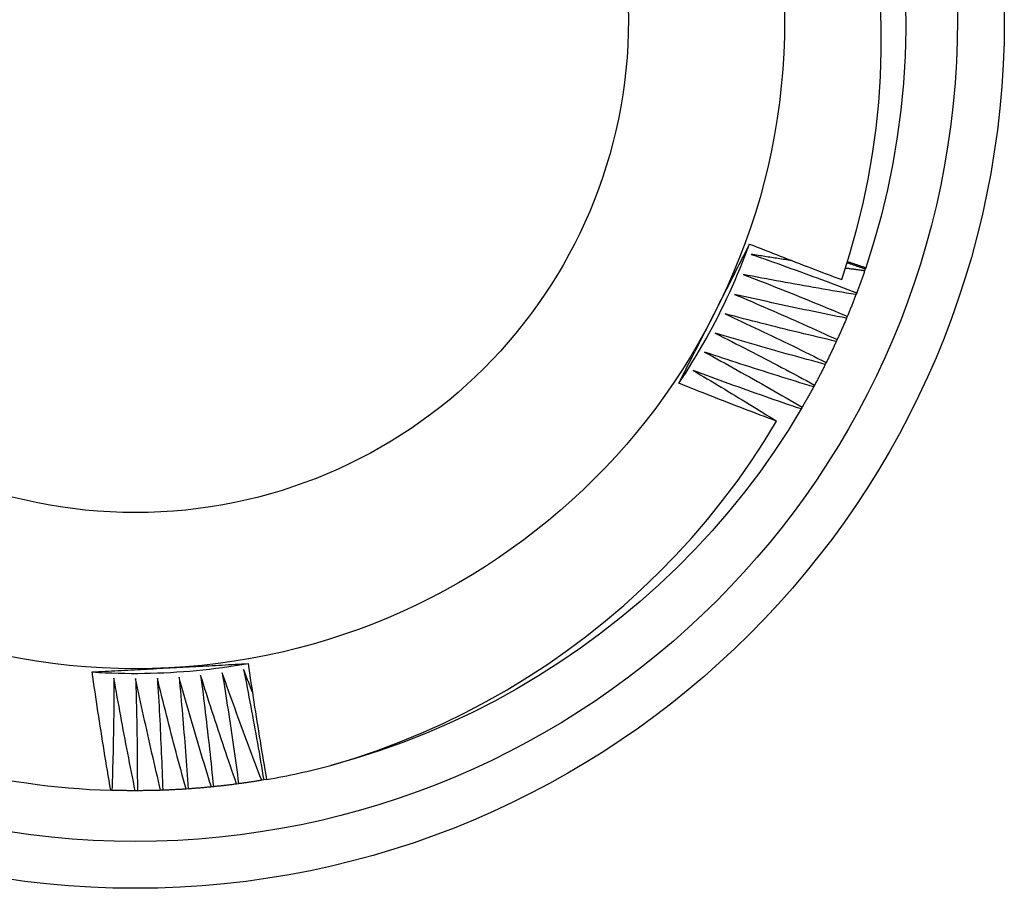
# Model space of a CAD drawing. Header units: inches. Extents: x 0 to 107, y -11 to 69.
# Tile 15 of 55: x 62.669 to 62.868, y 30.276 to 30.451. Entities that reach past the tile are written whole.
import ezdxf

# ---------------------------------------------------------------- set-up
doc = ezdxf.new("R2010")
doc.units = ezdxf.units.IN
doc.header["$MEASUREMENT"] = 0
doc.layers.add('Visible Edges(ANSI)', color=7, linetype='Continuous', lineweight=25)
doc.layers.add('Visible Tangent Edges(ANSI)', color=7, linetype='Continuous', lineweight=25)

msp = doc.modelspace()

# ---------------------------------------------------------------- linework, layer by layer
at = {"layer": 'Visible Edges(ANSI)'}
for p, q in [((62.83978, 30.40092), (62.83964, 30.40053)), ((62.83986, 30.40116), (62.83977, 30.40092)), ((62.83804, 30.3961), (62.8379, 30.39572)), ((62.83615, 30.39135), (62.83599, 30.39096)), ((62.83411, 30.38665), (62.83393, 30.38628)), ((62.83191, 30.38203), (62.83172, 30.38166)), ((62.82955, 30.37749), (62.82936, 30.37712)), ((62.82705, 30.37302), (62.82685, 30.37266)), ((62.70323, 30.29603), (62.70282, 30.296)), ((62.70833, 30.29646), (62.70792, 30.29642)), ((62.71341, 30.29706), (62.713, 30.29701)), ((62.71847, 30.29783), (62.71807, 30.29776)), ((62.71906, 30.29794), (62.71847, 30.29784)), ((62.68788, 30.29574), (62.68764, 30.29575)), ((62.693, 30.29567), (62.69258, 30.29567)), ((62.69812, 30.29576), (62.6977, 30.29575))]:
    msp.add_line(p, q, dxfattribs=at)
at = {"layer": 'Visible Edges(ANSI)', "flags": 128}
for points in [[(62.83502, 30.39876), (62.83661, 30.40374), (62.83803, 30.40877), (62.83928, 30.41386), (62.84035, 30.41898), (62.84124, 30.42413), (62.84195, 30.42931), (62.84248, 30.4345), (62.84284, 30.4397), (62.84301, 30.44491), (62.843, 30.45013), (62.84281, 30.45534)], [(62.8479, 30.45466), (62.84794, 30.44922), (62.84779, 30.44379), (62.84746, 30.43836), (62.84694, 30.43295), (62.84623, 30.42756), (62.84534, 30.42219), (62.84425, 30.41687), (62.84298, 30.41158), (62.84151, 30.40634), (62.83986, 30.40116)], [(62.80219, 30.37785), (62.80291, 30.37895), (62.80363, 30.38005), (62.80433, 30.38116), (62.80502, 30.38228), (62.8057, 30.38341), (62.80637, 30.38454), (62.80703, 30.38568), (62.80768, 30.38683), (62.80831, 30.38798), (62.80894, 30.38914), (62.80955, 30.3903), (62.81015, 30.39147), (62.81074, 30.39265), (62.81132, 30.39383), (62.81188, 30.39502), (62.81244, 30.39621), (62.81298, 30.39741), (62.81351, 30.39861), (62.81403, 30.39982), (62.81454, 30.40104), (62.81503, 30.40225), (62.81551, 30.40348), (62.81598, 30.40471), (62.81644, 30.40594)], [(62.80928, 30.39182), (62.80958, 30.39241), (62.80988, 30.393), (62.81018, 30.39359), (62.81048, 30.39418), (62.81078, 30.39477), (62.81108, 30.39535), (62.81138, 30.39594), (62.81168, 30.39653), (62.81198, 30.39712), (62.81228, 30.39771), (62.81258, 30.3983), (62.81288, 30.39888), (62.81318, 30.39947), (62.81348, 30.40006), (62.81377, 30.40065), (62.81407, 30.40123), (62.81437, 30.40182), (62.81467, 30.40241), (62.81497, 30.403), (62.81526, 30.40358), (62.81556, 30.40417), (62.81586, 30.40476), (62.81616, 30.40534), (62.81645, 30.40593)], [(62.81645, 30.40593), (62.81722, 30.40562), (62.81799, 30.40531), (62.81876, 30.40501), (62.81953, 30.4047), (62.82031, 30.4044), (62.82108, 30.40409), (62.82185, 30.40379), (62.82262, 30.40349), (62.82339, 30.40318), (62.82417, 30.40288), (62.82494, 30.40258), (62.82571, 30.40228), (62.82649, 30.40199), (62.82726, 30.40169), (62.82803, 30.40139), (62.82881, 30.4011), (62.82958, 30.4008), (62.83036, 30.40051), (62.83113, 30.40022), (62.83191, 30.39992), (62.83269, 30.39963), (62.83346, 30.39934), (62.83424, 30.39905), (62.83502, 30.39876)], [(62.81679, 30.40385), (62.81768, 30.40354), (62.81857, 30.40323), (62.81946, 30.40292), (62.82035, 30.4026), (62.82124, 30.40229), (62.82213, 30.40197), (62.82301, 30.40166), (62.8239, 30.40134), (62.82479, 30.40102), (62.82567, 30.4007), (62.82656, 30.40038), (62.82745, 30.40006), (62.82833, 30.39973), (62.82922, 30.39941), (62.8301, 30.39908), (62.83098, 30.39876), (62.83187, 30.39843), (62.83275, 30.3981), (62.83363, 30.39777), (62.83452, 30.39744), (62.8354, 30.39711), (62.83628, 30.39677), (62.83716, 30.39644), (62.83804, 30.3961)], [(62.82493, 30.40259), (62.82459, 30.40264), (62.82425, 30.40269), (62.82391, 30.40274), (62.82357, 30.40279), (62.82324, 30.40284), (62.8229, 30.40289), (62.82256, 30.40295), (62.82222, 30.403), (62.82188, 30.40305), (62.82154, 30.4031), (62.8212, 30.40315), (62.82086, 30.40321), (62.82052, 30.40326), (62.82018, 30.40331), (62.81984, 30.40337), (62.8195, 30.40342), (62.81916, 30.40347), (62.81883, 30.40353), (62.81849, 30.40358), (62.81815, 30.40363), (62.81781, 30.40369), (62.81747, 30.40374), (62.81713, 30.4038), (62.81679, 30.40385)], [(62.83613, 30.40217), (62.83628, 30.40212), (62.83643, 30.40206), (62.83658, 30.40201), (62.83674, 30.40196), (62.83689, 30.40191), (62.83704, 30.40186), (62.83719, 30.40181), (62.83734, 30.40175), (62.8375, 30.4017), (62.83765, 30.40165), (62.8378, 30.4016), (62.83795, 30.40155), (62.8381, 30.40149), (62.83826, 30.40144), (62.83841, 30.40139), (62.83856, 30.40134), (62.83871, 30.40129), (62.83887, 30.40123), (62.83902, 30.40118), (62.83917, 30.40113), (62.83932, 30.40108), (62.83947, 30.40102), (62.83963, 30.40097), (62.83978, 30.40092)], [(62.8362, 30.4024), (62.83635, 30.40235), (62.8365, 30.4023), (62.83666, 30.40225), (62.83681, 30.4022), (62.83696, 30.40214), (62.83711, 30.40209), (62.83727, 30.40204), (62.83742, 30.40199), (62.83757, 30.40194), (62.83772, 30.40188), (62.83788, 30.40183), (62.83803, 30.40178), (62.83818, 30.40173), (62.83833, 30.40168), (62.83849, 30.40163), (62.83864, 30.40157), (62.83879, 30.40152), (62.83894, 30.40147), (62.8391, 30.40142), (62.83925, 30.40137), (62.8394, 30.40132), (62.83955, 30.40126), (62.83971, 30.40121), (62.83986, 30.40116)], [(62.81517, 30.39979), (62.81605, 30.39945), (62.81692, 30.39911), (62.8178, 30.39877), (62.81868, 30.39843), (62.81956, 30.39808), (62.82044, 30.39774), (62.82131, 30.39739), (62.82219, 30.39705), (62.82306, 30.3967), (62.82394, 30.39635), (62.82482, 30.396), (62.82569, 30.39565), (62.82656, 30.3953), (62.82744, 30.39494), (62.82831, 30.39459), (62.82918, 30.39423), (62.83006, 30.39388), (62.83093, 30.39352), (62.8318, 30.39316), (62.83267, 30.3928), (62.83354, 30.39244), (62.83441, 30.39207), (62.83528, 30.39171), (62.83615, 30.39135)], [(62.8379, 30.39572), (62.83695, 30.39587), (62.836, 30.39603), (62.83505, 30.39619), (62.8341, 30.39635), (62.83315, 30.39651), (62.83221, 30.39667), (62.83126, 30.39683), (62.83031, 30.397), (62.82936, 30.39716), (62.82841, 30.39733), (62.82747, 30.3975), (62.82652, 30.39767), (62.82557, 30.39784), (62.82463, 30.39801), (62.82368, 30.39818), (62.82273, 30.39835), (62.82179, 30.39853), (62.82084, 30.39871), (62.81989, 30.39888), (62.81895, 30.39906), (62.818, 30.39924), (62.81706, 30.39942), (62.81611, 30.39961), (62.81517, 30.39979)], [(62.83964, 30.40053), (62.83948, 30.40055), (62.83932, 30.40057), (62.83916, 30.40059), (62.839, 30.40061), (62.83884, 30.40063), (62.83867, 30.40066), (62.83851, 30.40068), (62.83835, 30.4007), (62.83819, 30.40072), (62.83803, 30.40074), (62.83787, 30.40076), (62.83771, 30.40078), (62.83754, 30.4008), (62.83738, 30.40083), (62.83722, 30.40085), (62.83706, 30.40087), (62.8369, 30.40089), (62.83674, 30.40091), (62.83658, 30.40093), (62.83641, 30.40096), (62.83625, 30.40098), (62.83609, 30.401), (62.83593, 30.40102), (62.83577, 30.40104)], [(62.83964, 30.40053), (62.83958, 30.40034), (62.83952, 30.40016), (62.83945, 30.39997), (62.83939, 30.39979), (62.83932, 30.3996), (62.83926, 30.39942), (62.83919, 30.39923), (62.83912, 30.39905), (62.83906, 30.39886), (62.83899, 30.39868), (62.83893, 30.39849), (62.83886, 30.39831), (62.83879, 30.39813), (62.83873, 30.39794), (62.83866, 30.39776), (62.83859, 30.39757), (62.83852, 30.39739), (62.83845, 30.39721), (62.83839, 30.39702), (62.83832, 30.39684), (62.83825, 30.39666), (62.83818, 30.39647), (62.83811, 30.39629), (62.83804, 30.39611)], [(62.81341, 30.39578), (62.81428, 30.39542), (62.81514, 30.39505), (62.81601, 30.39468), (62.81688, 30.39431), (62.81774, 30.39393), (62.81861, 30.39356), (62.81947, 30.39319), (62.82034, 30.39281), (62.8212, 30.39243), (62.82206, 30.39206), (62.82293, 30.39168), (62.82379, 30.3913), (62.82465, 30.39092), (62.82551, 30.39054), (62.82638, 30.39015), (62.82724, 30.38977), (62.8281, 30.38938), (62.82896, 30.389), (62.82982, 30.38861), (62.83067, 30.38822), (62.83153, 30.38783), (62.83239, 30.38744), (62.83325, 30.38705), (62.83411, 30.38665)], [(62.83599, 30.39096), (62.83505, 30.39115), (62.83411, 30.39134), (62.83316, 30.39153), (62.83222, 30.39172), (62.83128, 30.39191), (62.83034, 30.39211), (62.82939, 30.3923), (62.82845, 30.39249), (62.82751, 30.39269), (62.82657, 30.39289), (62.82563, 30.39309), (62.82469, 30.39329), (62.82374, 30.39349), (62.8228, 30.39369), (62.82186, 30.3939), (62.82092, 30.3941), (62.81998, 30.39431), (62.81904, 30.39451), (62.8181, 30.39472), (62.81716, 30.39493), (62.81623, 30.39514), (62.81529, 30.39536), (62.81435, 30.39557), (62.81341, 30.39578)], [(62.8379, 30.39572), (62.83783, 30.39553), (62.83776, 30.39535), (62.83769, 30.39517), (62.83762, 30.39498), (62.83754, 30.3948), (62.83747, 30.39462), (62.8374, 30.39444), (62.83733, 30.39425), (62.83726, 30.39407), (62.83719, 30.39389), (62.83711, 30.39371), (62.83704, 30.39353), (62.83697, 30.39334), (62.83689, 30.39316), (62.83682, 30.39298), (62.83675, 30.3928), (62.83667, 30.39262), (62.8366, 30.39244), (62.83652, 30.39225), (62.83645, 30.39207), (62.83638, 30.39189), (62.8363, 30.39171), (62.83623, 30.39153), (62.83615, 30.39135)], [(62.80219, 30.37785), (62.80248, 30.37843), (62.80278, 30.37901), (62.80307, 30.37959), (62.80337, 30.38017), (62.80366, 30.38075), (62.80396, 30.38133), (62.80425, 30.38192), (62.80455, 30.3825), (62.80484, 30.38308), (62.80514, 30.38366), (62.80543, 30.38424), (62.80573, 30.38482), (62.80602, 30.3854), (62.80632, 30.38599), (62.80661, 30.38657), (62.80691, 30.38715), (62.80721, 30.38773), (62.8075, 30.38832), (62.8078, 30.3889), (62.8081, 30.38948), (62.80839, 30.39006), (62.80869, 30.39065), (62.80899, 30.39123), (62.80928, 30.39182)], [(62.81152, 30.39184), (62.81238, 30.39144), (62.81323, 30.39104), (62.81408, 30.39065), (62.81494, 30.39025), (62.81579, 30.38985), (62.81664, 30.38944), (62.8175, 30.38904), (62.81835, 30.38864), (62.8192, 30.38823), (62.82005, 30.38783), (62.8209, 30.38742), (62.82175, 30.38701), (62.8226, 30.3866), (62.82345, 30.38619), (62.82429, 30.38578), (62.82514, 30.38537), (62.82599, 30.38496), (62.82684, 30.38454), (62.82768, 30.38413), (62.82853, 30.38371), (62.82937, 30.38329), (62.83022, 30.38287), (62.83106, 30.38245), (62.83191, 30.38203)], [(62.83393, 30.38628), (62.833, 30.3865), (62.83206, 30.38672), (62.83112, 30.38694), (62.83019, 30.38716), (62.82925, 30.38738), (62.82832, 30.3876), (62.82738, 30.38783), (62.82645, 30.38806), (62.82551, 30.38828), (62.82458, 30.38851), (62.82364, 30.38874), (62.82271, 30.38897), (62.82177, 30.3892), (62.82084, 30.38944), (62.81991, 30.38967), (62.81898, 30.38991), (62.81804, 30.39015), (62.81711, 30.39038), (62.81618, 30.39062), (62.81525, 30.39086), (62.81431, 30.3911), (62.81338, 30.39135), (62.81245, 30.39159), (62.81152, 30.39184)], [(62.83599, 30.39096), (62.83592, 30.39078), (62.83584, 30.3906), (62.83576, 30.39042), (62.83569, 30.39024), (62.83561, 30.39006), (62.83553, 30.38988), (62.83546, 30.3897), (62.83538, 30.38952), (62.8353, 30.38934), (62.83522, 30.38916), (62.83514, 30.38898), (62.83506, 30.3888), (62.83499, 30.38862), (62.83491, 30.38844), (62.83483, 30.38827), (62.83475, 30.38809), (62.83467, 30.38791), (62.83459, 30.38773), (62.83451, 30.38755), (62.83443, 30.38737), (62.83435, 30.38719), (62.83427, 30.38701), (62.83418, 30.38684), (62.8341, 30.38666)], [(62.8095, 30.38796), (62.81034, 30.38753), (62.81119, 30.38711), (62.81203, 30.38668), (62.81287, 30.38625), (62.8137, 30.38583), (62.81454, 30.3854), (62.81538, 30.38497), (62.81622, 30.38453), (62.81706, 30.3841), (62.81789, 30.38367), (62.81873, 30.38323), (62.81957, 30.3828), (62.8204, 30.38236), (62.82124, 30.38192), (62.82207, 30.38148), (62.8229, 30.38104), (62.82374, 30.3806), (62.82457, 30.38016), (62.8254, 30.37972), (62.82623, 30.37927), (62.82706, 30.37883), (62.82789, 30.37838), (62.82872, 30.37793), (62.82955, 30.37749)], [(62.83172, 30.38166), (62.83079, 30.38191), (62.82986, 30.38216), (62.82893, 30.38241), (62.82801, 30.38266), (62.82708, 30.38292), (62.82615, 30.38317), (62.82522, 30.38343), (62.8243, 30.38368), (62.82337, 30.38394), (62.82244, 30.3842), (62.82152, 30.38446), (62.82059, 30.38472), (62.81967, 30.38499), (62.81874, 30.38525), (62.81781, 30.38552), (62.81689, 30.38578), (62.81597, 30.38605), (62.81504, 30.38632), (62.81412, 30.38659), (62.81319, 30.38686), (62.81227, 30.38713), (62.81135, 30.38741), (62.81043, 30.38768), (62.8095, 30.38796)], [(62.83393, 30.38628), (62.83385, 30.3861), (62.83377, 30.38592), (62.83369, 30.38574), (62.8336, 30.38557), (62.83352, 30.38539), (62.83344, 30.38521), (62.83335, 30.38503), (62.83327, 30.38486), (62.83319, 30.38468), (62.8331, 30.3845), (62.83302, 30.38433), (62.83293, 30.38415), (62.83285, 30.38397), (62.83276, 30.38379), (62.83268, 30.38362), (62.83259, 30.38344), (62.83251, 30.38327), (62.83242, 30.38309), (62.83234, 30.38291), (62.83225, 30.38274), (62.83216, 30.38256), (62.83208, 30.38239), (62.83199, 30.38221), (62.8319, 30.38204)], [(62.80736, 30.38414), (62.80819, 30.38369), (62.80901, 30.38324), (62.80984, 30.38279), (62.81066, 30.38233), (62.81149, 30.38187), (62.81231, 30.38142), (62.81314, 30.38096), (62.81396, 30.3805), (62.81478, 30.38004), (62.8156, 30.37958), (62.81643, 30.37912), (62.81725, 30.37866), (62.81807, 30.37819), (62.81889, 30.37773), (62.81971, 30.37726), (62.82053, 30.37679), (62.82134, 30.37633), (62.82216, 30.37586), (62.82298, 30.37539), (62.82379, 30.37491), (62.82461, 30.37444), (62.82543, 30.37397), (62.82624, 30.37349), (62.82705, 30.37302)], [(62.82936, 30.37712), (62.82844, 30.3774), (62.82752, 30.37768), (62.8266, 30.37796), (62.82568, 30.37824), (62.82476, 30.37853), (62.82384, 30.37881), (62.82292, 30.3791), (62.822, 30.37939), (62.82109, 30.37968), (62.82017, 30.37997), (62.81925, 30.38026), (62.81833, 30.38055), (62.81742, 30.38084), (62.8165, 30.38114), (62.81559, 30.38143), (62.81467, 30.38173), (62.81376, 30.38203), (62.81284, 30.38232), (62.81193, 30.38262), (62.81101, 30.38293), (62.8101, 30.38323), (62.80918, 30.38353), (62.80827, 30.38384), (62.80736, 30.38414)], [(62.83172, 30.38166), (62.83163, 30.38149), (62.83154, 30.38131), (62.83146, 30.38114), (62.83137, 30.38096), (62.83128, 30.38079), (62.83119, 30.38061), (62.8311, 30.38044), (62.83101, 30.38026), (62.83092, 30.38009), (62.83083, 30.37991), (62.83074, 30.37974), (62.83065, 30.37957), (62.83056, 30.37939), (62.83047, 30.37922), (62.83038, 30.37904), (62.83029, 30.37887), (62.8302, 30.3787), (62.83011, 30.37852), (62.83001, 30.37835), (62.82992, 30.37818), (62.82983, 30.37801), (62.82974, 30.37783), (62.82964, 30.37766), (62.82955, 30.37749)], [(62.80509, 30.3804), (62.8058, 30.37999), (62.8065, 30.37957), (62.80721, 30.37915), (62.80791, 30.37873), (62.80861, 30.37832), (62.80932, 30.3779), (62.81002, 30.37747), (62.81072, 30.37705), (62.81143, 30.37663), (62.81213, 30.37621), (62.81283, 30.37579), (62.81353, 30.37536), (62.81423, 30.37494), (62.81493, 30.37451), (62.81563, 30.37408), (62.81633, 30.37366), (62.81703, 30.37323), (62.81773, 30.3728), (62.81842, 30.37237), (62.81912, 30.37194), (62.81982, 30.37151), (62.82051, 30.37107), (62.82121, 30.37064), (62.8219, 30.37021)], [(62.82685, 30.37266), (62.82594, 30.37297), (62.82502, 30.37328), (62.82411, 30.37359), (62.82321, 30.3739), (62.8223, 30.37422), (62.82139, 30.37453), (62.82048, 30.37485), (62.81957, 30.37517), (62.81866, 30.37549), (62.81776, 30.37581), (62.81685, 30.37613), (62.81594, 30.37645), (62.81504, 30.37677), (62.81413, 30.3771), (62.81322, 30.37742), (62.81232, 30.37775), (62.81141, 30.37808), (62.81051, 30.3784), (62.8096, 30.37873), (62.8087, 30.37907), (62.8078, 30.3794), (62.80689, 30.37973), (62.80599, 30.38007), (62.80509, 30.3804)], [(62.8219, 30.37021), (62.82108, 30.37051), (62.82025, 30.37082), (62.81943, 30.37113), (62.8186, 30.37144), (62.81778, 30.37175), (62.81696, 30.37207), (62.81613, 30.37238), (62.81531, 30.37269), (62.81449, 30.37301), (62.81366, 30.37332), (62.81284, 30.37364), (62.81202, 30.37396), (62.8112, 30.37428), (62.81038, 30.3746), (62.80956, 30.37492), (62.80874, 30.37524), (62.80792, 30.37556), (62.8071, 30.37589), (62.80628, 30.37621), (62.80546, 30.37654), (62.80464, 30.37686), (62.80382, 30.37719), (62.80301, 30.37752), (62.80219, 30.37785)], [(62.82936, 30.37712), (62.82926, 30.37695), (62.82917, 30.37678), (62.82908, 30.3766), (62.82898, 30.37643), (62.82889, 30.37626), (62.82879, 30.37609), (62.8287, 30.37592), (62.8286, 30.37575), (62.82851, 30.37557), (62.82841, 30.3754), (62.82832, 30.37523), (62.82822, 30.37506), (62.82812, 30.37489), (62.82803, 30.37472), (62.82793, 30.37455), (62.82783, 30.37438), (62.82774, 30.37421), (62.82764, 30.37404), (62.82754, 30.37387), (62.82744, 30.3737), (62.82735, 30.37353), (62.82725, 30.37336), (62.82715, 30.37319), (62.82705, 30.37302)], [(62.82685, 30.37266), (62.8242, 30.36832), (62.82141, 30.36406), (62.81848, 30.35991), (62.81542, 30.35586), (62.81222, 30.35191), (62.80889, 30.34807), (62.80544, 30.34434), (62.80187, 30.34072), (62.79818, 30.33722), (62.79439, 30.33383), (62.79048, 30.33057), (62.78648, 30.32744), (62.78238, 30.32443), (62.77818, 30.32156), (62.77389, 30.31882), (62.76952, 30.31622), (62.76507, 30.31376), (62.76055, 30.31144), (62.75595, 30.30928), (62.75128, 30.30726), (62.74655, 30.3054), (62.74177, 30.30369), (62.73693, 30.30214), (62.73204, 30.30076)], [(62.73204, 30.30075), (62.73667, 30.30217), (62.74125, 30.30373), (62.74578, 30.30543), (62.75026, 30.30727), (62.75468, 30.30925), (62.75903, 30.31138), (62.76332, 30.31363), (62.76754, 30.31603), (62.77169, 30.31856), (62.77576, 30.32121), (62.77974, 30.32399), (62.78362, 30.3269), (62.7874, 30.32991), (62.79109, 30.33305), (62.79468, 30.3363), (62.79816, 30.33966), (62.80153, 30.34313), (62.8048, 30.3467), (62.80795, 30.35038), (62.81099, 30.35417), (62.81391, 30.35805), (62.81671, 30.36202), (62.81937, 30.36607), (62.8219, 30.37021)], [(62.6839, 30.31962), (62.68521, 30.31954), (62.68652, 30.31947), (62.68784, 30.31942), (62.68915, 30.31938), (62.69047, 30.31935), (62.69178, 30.31934), (62.6931, 30.31934), (62.69441, 30.31935), (62.69573, 30.31938), (62.69704, 30.31942), (62.69836, 30.31947), (62.69967, 30.31953), (62.70099, 30.31961), (62.7023, 30.3197), (62.70361, 30.3198), (62.70492, 30.31992), (62.70623, 30.32005), (62.70754, 30.32019), (62.70884, 30.32035), (62.71015, 30.32052), (62.71145, 30.3207), (62.71275, 30.32089), (62.71405, 30.3211), (62.71535, 30.32132)], [(62.6839, 30.31962), (62.68455, 30.31965), (62.6852, 30.31969), (62.68585, 30.31972), (62.6865, 30.31976), (62.68715, 30.31979), (62.6878, 30.31983), (62.68845, 30.31986), (62.6891, 30.3199), (62.68975, 30.31993), (62.6904, 30.31997), (62.69105, 30.32), (62.6917, 30.32004), (62.69235, 30.32007), (62.69301, 30.32011), (62.69366, 30.32014), (62.69431, 30.32018), (62.69496, 30.32021), (62.69562, 30.32025), (62.69627, 30.32028), (62.69692, 30.32032), (62.69758, 30.32035), (62.69823, 30.32039), (62.69888, 30.32042), (62.69954, 30.32046)], [(62.69954, 30.32046), (62.7002, 30.32049), (62.70086, 30.32053), (62.70152, 30.32056), (62.70218, 30.3206), (62.70284, 30.32063), (62.7035, 30.32067), (62.70416, 30.3207), (62.70482, 30.32074), (62.70548, 30.32077), (62.70614, 30.32081), (62.7068, 30.32084), (62.70746, 30.32088), (62.70812, 30.32091), (62.70877, 30.32095), (62.70943, 30.32098), (62.71009, 30.32102), (62.71075, 30.32105), (62.7114, 30.32109), (62.71206, 30.32112), (62.71272, 30.32116), (62.71338, 30.3212), (62.71403, 30.32123), (62.71469, 30.32127), (62.71535, 30.3213)], [(62.71443, 30.32009), (62.71462, 30.31916), (62.7148, 30.31824), (62.71498, 30.31731), (62.71515, 30.31639), (62.71533, 30.31546), (62.71551, 30.31454), (62.71568, 30.31361), (62.71586, 30.31268), (62.71603, 30.31176), (62.7162, 30.31083), (62.71637, 30.3099), (62.71654, 30.30898), (62.71671, 30.30805), (62.71687, 30.30712), (62.71704, 30.30619), (62.7172, 30.30527), (62.71736, 30.30434), (62.71753, 30.30341), (62.71769, 30.30248), (62.71785, 30.30155), (62.71801, 30.30062), (62.71816, 30.29969), (62.71832, 30.29876), (62.71847, 30.29783)], [(62.71618, 30.31562), (62.71611, 30.31581), (62.71603, 30.31599), (62.71596, 30.31618), (62.71589, 30.31637), (62.71581, 30.31655), (62.71574, 30.31674), (62.71567, 30.31692), (62.7156, 30.31711), (62.71552, 30.3173), (62.71545, 30.31748), (62.71538, 30.31767), (62.7153, 30.31785), (62.71523, 30.31804), (62.71516, 30.31823), (62.71509, 30.31841), (62.71501, 30.3186), (62.71494, 30.31878), (62.71487, 30.31897), (62.7148, 30.31916), (62.71472, 30.31934), (62.71465, 30.31953), (62.71458, 30.31972), (62.71451, 30.3199), (62.71443, 30.32009)], [(62.71535, 30.3213), (62.71549, 30.32033), (62.71563, 30.31935), (62.71577, 30.31838), (62.71591, 30.3174), (62.71606, 30.31642), (62.71621, 30.31545), (62.71635, 30.31447), (62.7165, 30.3135), (62.71665, 30.31252), (62.71681, 30.31155), (62.71696, 30.31058), (62.71711, 30.3096), (62.71727, 30.30863), (62.71742, 30.30766), (62.71758, 30.30668), (62.71774, 30.30571), (62.7179, 30.30474), (62.71806, 30.30376), (62.71823, 30.30279), (62.71839, 30.30182), (62.71856, 30.30085), (62.71873, 30.29988), (62.71889, 30.2989), (62.71906, 30.29793)], [(62.68764, 30.29575), (62.68747, 30.29674), (62.6873, 30.29773), (62.68713, 30.29872), (62.68697, 30.29972), (62.6868, 30.30071), (62.68664, 30.3017), (62.68647, 30.30269), (62.68631, 30.30369), (62.68615, 30.30468), (62.68599, 30.30568), (62.68583, 30.30667), (62.68568, 30.30767), (62.68552, 30.30866), (62.68537, 30.30966), (62.68521, 30.31065), (62.68506, 30.31165), (62.68491, 30.31264), (62.68476, 30.31364), (62.68461, 30.31463), (62.68447, 30.31563), (62.68432, 30.31663), (62.68418, 30.31762), (62.68404, 30.31862), (62.6839, 30.31962)], [(62.68829, 30.31835), (62.68828, 30.31741), (62.68828, 30.31647), (62.68827, 30.31553), (62.68827, 30.31459), (62.68826, 30.31364), (62.68825, 30.3127), (62.68824, 30.31176), (62.68823, 30.31082), (62.68821, 30.30987), (62.6882, 30.30893), (62.68818, 30.30799), (62.68817, 30.30705), (62.68815, 30.3061), (62.68813, 30.30516), (62.68811, 30.30422), (62.68809, 30.30328), (62.68807, 30.30233), (62.68805, 30.30139), (62.68802, 30.30045), (62.68799, 30.29951), (62.68797, 30.29857), (62.68794, 30.29762), (62.68791, 30.29668), (62.68788, 30.29574)], [(62.69258, 30.29567), (62.69239, 30.29661), (62.6922, 30.29755), (62.69201, 30.29849), (62.69182, 30.29944), (62.69163, 30.30038), (62.69145, 30.30132), (62.69126, 30.30227), (62.69108, 30.30321), (62.69089, 30.30416), (62.69071, 30.3051), (62.69053, 30.30605), (62.69035, 30.30699), (62.69017, 30.30794), (62.68999, 30.30888), (62.68982, 30.30983), (62.68964, 30.31077), (62.68947, 30.31172), (62.6893, 30.31267), (62.68912, 30.31362), (62.68895, 30.31456), (62.68879, 30.31551), (62.68862, 30.31646), (62.68845, 30.31741), (62.68829, 30.31835)], [(62.69266, 30.31828), (62.69269, 30.31734), (62.69271, 30.3164), (62.69274, 30.31546), (62.69276, 30.31452), (62.69279, 30.31357), (62.69281, 30.31263), (62.69283, 30.31169), (62.69285, 30.31075), (62.69287, 30.30981), (62.69288, 30.30886), (62.6929, 30.30792), (62.69291, 30.30698), (62.69293, 30.30604), (62.69294, 30.30509), (62.69295, 30.30415), (62.69296, 30.30321), (62.69297, 30.30227), (62.69298, 30.30132), (62.69298, 30.30038), (62.69299, 30.29944), (62.69299, 30.29849), (62.693, 30.29755), (62.693, 30.29661), (62.693, 30.29567)], [(62.6977, 30.29575), (62.69748, 30.29668), (62.69726, 30.29762), (62.69704, 30.29856), (62.69681, 30.29949), (62.6966, 30.30043), (62.69638, 30.30137), (62.69616, 30.3023), (62.69595, 30.30324), (62.69573, 30.30418), (62.69552, 30.30512), (62.69531, 30.30606), (62.6951, 30.30699), (62.69489, 30.30793), (62.69468, 30.30887), (62.69447, 30.30981), (62.69427, 30.31075), (62.69406, 30.31169), (62.69386, 30.31263), (62.69365, 30.31357), (62.69345, 30.31452), (62.69325, 30.31546), (62.69305, 30.3164), (62.69286, 30.31734), (62.69266, 30.31828)], [(62.69703, 30.31836), (62.69709, 30.31742), (62.69715, 30.31648), (62.69721, 30.31554), (62.69726, 30.3146), (62.69732, 30.31365), (62.69737, 30.31271), (62.69742, 30.31177), (62.69747, 30.31083), (62.69752, 30.30989), (62.69757, 30.30895), (62.69761, 30.30801), (62.69766, 30.30707), (62.6977, 30.30613), (62.69775, 30.30518), (62.69779, 30.30424), (62.69783, 30.3033), (62.69787, 30.30236), (62.69791, 30.30142), (62.69795, 30.30047), (62.69798, 30.29953), (62.69802, 30.29859), (62.69805, 30.29765), (62.69808, 30.29671), (62.69812, 30.29576)], [(62.70282, 30.296), (62.70256, 30.29693), (62.70231, 30.29786), (62.70206, 30.29878), (62.70181, 30.29971), (62.70156, 30.30064), (62.70131, 30.30157), (62.70106, 30.3025), (62.70081, 30.30343), (62.70057, 30.30436), (62.70032, 30.30529), (62.70008, 30.30622), (62.69984, 30.30715), (62.6996, 30.30809), (62.69936, 30.30902), (62.69912, 30.30995), (62.69889, 30.31088), (62.69865, 30.31182), (62.69842, 30.31275), (62.69818, 30.31368), (62.69795, 30.31462), (62.69772, 30.31555), (62.69749, 30.31649), (62.69726, 30.31742), (62.69703, 30.31836)], [(62.7014, 30.31858), (62.70149, 30.31764), (62.70158, 30.3167), (62.70167, 30.31576), (62.70175, 30.31482), (62.70184, 30.31388), (62.70192, 30.31295), (62.70201, 30.31201), (62.70209, 30.31107), (62.70217, 30.31013), (62.70225, 30.30919), (62.70232, 30.30825), (62.7024, 30.30731), (62.70248, 30.30637), (62.70255, 30.30543), (62.70262, 30.30449), (62.7027, 30.30355), (62.70277, 30.30261), (62.70284, 30.30167), (62.7029, 30.30073), (62.70297, 30.29979), (62.70304, 30.29885), (62.7031, 30.29791), (62.70317, 30.29697), (62.70323, 30.29603)], [(62.70792, 30.29642), (62.70763, 30.29734), (62.70735, 30.29826), (62.70707, 30.29918), (62.70679, 30.3001), (62.70651, 30.30102), (62.70623, 30.30194), (62.70595, 30.30286), (62.70567, 30.30378), (62.7054, 30.3047), (62.70512, 30.30563), (62.70485, 30.30655), (62.70458, 30.30747), (62.70431, 30.30839), (62.70404, 30.30932), (62.70377, 30.31024), (62.7035, 30.31117), (62.70323, 30.31209), (62.70297, 30.31302), (62.70271, 30.31394), (62.70244, 30.31487), (62.70218, 30.31579), (62.70192, 30.31672), (62.70166, 30.31765), (62.7014, 30.31858)], [(62.70576, 30.31894), (62.70588, 30.318), (62.706, 30.31707), (62.70612, 30.31613), (62.70624, 30.3152), (62.70635, 30.31426), (62.70647, 30.31333), (62.70658, 30.31239), (62.70669, 30.31146), (62.7068, 30.31052), (62.70691, 30.30958), (62.70702, 30.30865), (62.70713, 30.30771), (62.70724, 30.30677), (62.70734, 30.30584), (62.70745, 30.3049), (62.70755, 30.30396), (62.70765, 30.30303), (62.70775, 30.30209), (62.70785, 30.30115), (62.70795, 30.30021), (62.70805, 30.29928), (62.70814, 30.29834), (62.70824, 30.2974), (62.70833, 30.29646)], [(62.713, 30.29701), (62.71269, 30.29792), (62.71237, 30.29883), (62.71206, 30.29974), (62.71175, 30.30065), (62.71144, 30.30156), (62.71113, 30.30247), (62.71082, 30.30338), (62.71052, 30.30429), (62.71021, 30.3052), (62.70991, 30.30612), (62.7096, 30.30703), (62.7093, 30.30794), (62.709, 30.30886), (62.7087, 30.30977), (62.7084, 30.31069), (62.7081, 30.3116), (62.70781, 30.31252), (62.70751, 30.31343), (62.70722, 30.31435), (62.70692, 30.31527), (62.70663, 30.31618), (62.70634, 30.3171), (62.70605, 30.31802), (62.70576, 30.31894)], [(62.71011, 30.31944), (62.71026, 30.31851), (62.71041, 30.31758), (62.71056, 30.31665), (62.71071, 30.31572), (62.71085, 30.31479), (62.711, 30.31386), (62.71114, 30.31293), (62.71128, 30.31199), (62.71143, 30.31106), (62.71157, 30.31013), (62.71171, 30.3092), (62.71184, 30.30827), (62.71198, 30.30733), (62.71212, 30.3064), (62.71225, 30.30547), (62.71239, 30.30454), (62.71252, 30.3036), (62.71265, 30.30267), (62.71278, 30.30173), (62.71291, 30.3008), (62.71304, 30.29987), (62.71316, 30.29893), (62.71329, 30.298), (62.71341, 30.29706)], [(62.71807, 30.29776), (62.71772, 30.29866), (62.71738, 30.29956), (62.71704, 30.30046), (62.71669, 30.30136), (62.71635, 30.30226), (62.71602, 30.30316), (62.71568, 30.30406), (62.71534, 30.30496), (62.71501, 30.30586), (62.71467, 30.30676), (62.71434, 30.30767), (62.71401, 30.30857), (62.71367, 30.30947), (62.71334, 30.31038), (62.71302, 30.31128), (62.71269, 30.31219), (62.71236, 30.31309), (62.71204, 30.314), (62.71171, 30.3149), (62.71139, 30.31581), (62.71107, 30.31672), (62.71075, 30.31762), (62.71043, 30.31853), (62.71011, 30.31944)], [(62.70282, 30.296), (62.70262, 30.29599), (62.70242, 30.29598), (62.70223, 30.29596), (62.70203, 30.29595), (62.70184, 30.29594), (62.70164, 30.29593), (62.70145, 30.29592), (62.70125, 30.29591), (62.70105, 30.2959), (62.70086, 30.29589), (62.70066, 30.29588), (62.70047, 30.29587), (62.70027, 30.29586), (62.70007, 30.29585), (62.69988, 30.29584), (62.69968, 30.29583), (62.69949, 30.29582), (62.69929, 30.29581), (62.6991, 30.2958), (62.6989, 30.2958), (62.6987, 30.29579), (62.69851, 30.29578), (62.69831, 30.29577), (62.69812, 30.29577)], [(62.70792, 30.29642), (62.70772, 30.2964), (62.70753, 30.29638), (62.70733, 30.29636), (62.70714, 30.29635), (62.70694, 30.29633), (62.70675, 30.29631), (62.70655, 30.29629), (62.70636, 30.29627), (62.70616, 30.29626), (62.70596, 30.29624), (62.70577, 30.29622), (62.70557, 30.29621), (62.70538, 30.29619), (62.70518, 30.29618), (62.70499, 30.29616), (62.70479, 30.29615), (62.7046, 30.29613), (62.7044, 30.29612), (62.70421, 30.2961), (62.70401, 30.29609), (62.70382, 30.29607), (62.70362, 30.29606), (62.70342, 30.29605), (62.70323, 30.29603)], [(62.713, 30.29701), (62.71281, 30.29698), (62.71261, 30.29696), (62.71242, 30.29693), (62.71222, 30.29691), (62.71203, 30.29688), (62.71184, 30.29686), (62.71164, 30.29683), (62.71145, 30.29681), (62.71125, 30.29679), (62.71106, 30.29676), (62.71086, 30.29674), (62.71067, 30.29672), (62.71047, 30.2967), (62.71028, 30.29667), (62.71008, 30.29665), (62.70989, 30.29663), (62.70969, 30.29661), (62.7095, 30.29659), (62.7093, 30.29657), (62.70911, 30.29655), (62.70891, 30.29653), (62.70872, 30.29651), (62.70852, 30.29649), (62.70833, 30.29647)], [(62.71807, 30.29776), (62.71787, 30.29773), (62.71768, 30.2977), (62.71748, 30.29767), (62.71729, 30.29764), (62.7171, 30.29761), (62.7169, 30.29758), (62.71671, 30.29754), (62.71652, 30.29751), (62.71632, 30.29748), (62.71613, 30.29746), (62.71594, 30.29743), (62.71574, 30.2974), (62.71555, 30.29737), (62.71535, 30.29734), (62.71516, 30.29731), (62.71497, 30.29728), (62.71477, 30.29725), (62.71458, 30.29723), (62.71438, 30.2972), (62.71419, 30.29717), (62.714, 30.29715), (62.7138, 30.29712), (62.71361, 30.29709), (62.71341, 30.29707)], [(62.69258, 30.29567), (62.69239, 30.29567), (62.69219, 30.29567), (62.692, 30.29567), (62.6918, 30.29567), (62.6916, 30.29567), (62.69141, 30.29567), (62.69121, 30.29567), (62.69102, 30.29567), (62.69082, 30.29568), (62.69062, 30.29568), (62.69043, 30.29568), (62.69023, 30.29569), (62.69004, 30.29569), (62.68984, 30.29569), (62.68964, 30.2957), (62.68945, 30.2957), (62.68925, 30.2957), (62.68906, 30.29571), (62.68886, 30.29571), (62.68866, 30.29572), (62.68847, 30.29572), (62.68827, 30.29573), (62.68808, 30.29574), (62.68788, 30.29574)], [(62.6977, 30.29575), (62.69751, 30.29574), (62.69731, 30.29574), (62.69711, 30.29573), (62.69692, 30.29573), (62.69672, 30.29572), (62.69653, 30.29572), (62.69633, 30.29571), (62.69613, 30.29571), (62.69594, 30.2957), (62.69574, 30.2957), (62.69555, 30.29569), (62.69535, 30.29569), (62.69515, 30.29569), (62.69496, 30.29568), (62.69476, 30.29568), (62.69457, 30.29568), (62.69437, 30.29568), (62.69417, 30.29568), (62.69398, 30.29567), (62.69378, 30.29567), (62.69359, 30.29567), (62.69339, 30.29567), (62.69319, 30.29567), (62.693, 30.29567)]]:
    msp.add_lwpolyline(points, dxfattribs=at)
at = {"layer": 'Visible Edges(ANSI)'}
for radius in [0.1752, 0.16575, 0.13091]:
    msp.add_circle((62.69261, 30.45118), radius, dxfattribs=at)
for start, end in [(255.6, 268.1697), (279.7938, 284.688)]:
    msp.add_arc((62.69261, 30.45118), 0.15551, start, end, dxfattribs=at)
at = {"layer": 'Visible Tangent Edges(ANSI)'}
msp.add_circle((62.69261, 30.45118), 0.09941, dxfattribs=at)

doc.saveas('drawing.dxf')
